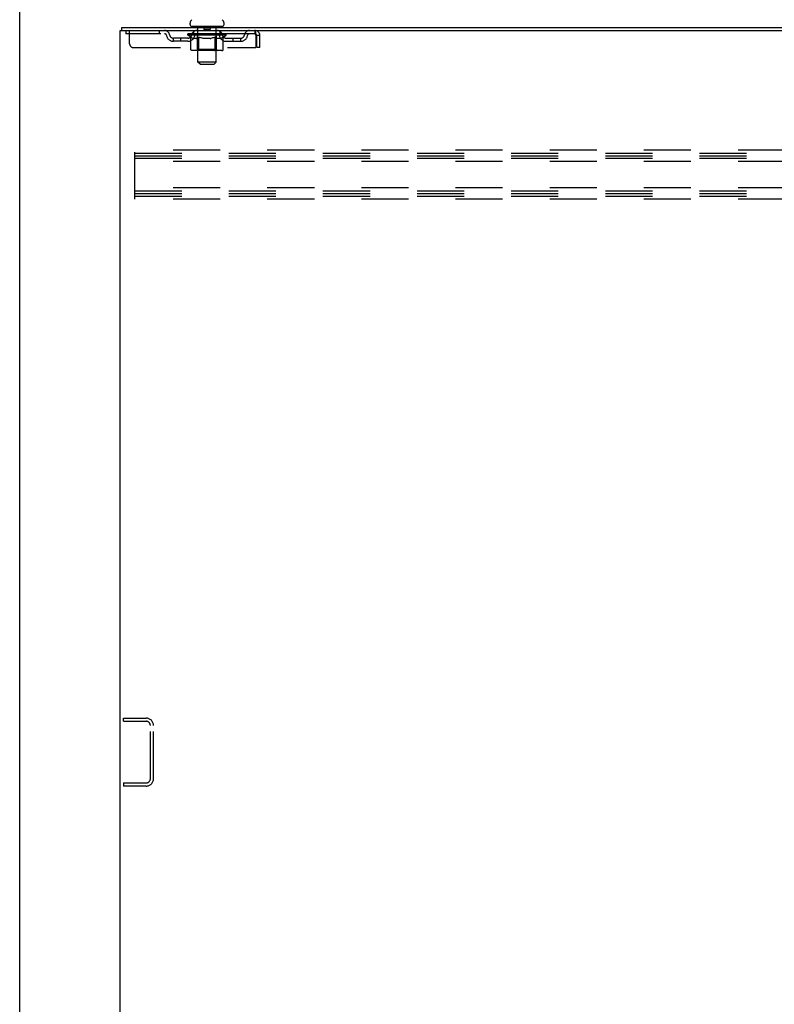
# Model space of a CAD drawing. Header units: inches. Extents: x 0 to 283, y 0 to 183.
# Tile 3 of 36: x 0 to 25, y 95 to 128. Entities that reach past the tile are written whole.
import ezdxf

# ---------------------------------------------------------------- set-up
doc = ezdxf.new("R2010")
doc.units = ezdxf.units.IN
doc.header["$LTSCALE"] = 15.583333
doc.header["$MEASUREMENT"] = 0
doc.linetypes.add('HIDDEN', pattern=[0.2, 0.1, -0.1])
doc.layers.get('0').update_dxf_attribs({"linetype": 'CONTINUOUS'})
doc.layers.add('DEFAULT_2', color=8, linetype='HIDDEN')

msp = doc.modelspace()

# ---------------------------------------------------------------- linework, layer by layer
at = {"color": 7, "linetype": 'Continuous'}
for p, q in [((0, 0), (0, 183.333)), ((5.64, 127.513), (5.64, 127.553)), ((6.765, 127.513), (6.765, 127.553)), ((3.38, 127.31), (3.38, 127.414)), ((5.703, 127.444), (5.703, 127.414)), ((6.703, 127.444), (5.703, 127.444)), ((6.703, 127.444), (6.703, 127.414))]:
    msp.add_line(p, q, dxfattribs=at)
at = {"color": 3, "linetype": 'Continuous'}
for p, q in [((3.328, 55.518), (3.328, 127.31)), ((3.328, 127.31), (39.102, 127.31)), ((3.38, 127.414), (39.102, 127.414))]:
    msp.add_line(p, q, dxfattribs=at)
at = {"color": 7, "linetype": 'Continuous'}
for centre, radius, start, end in [((5.784, 127.552), 0.144, 124.6624, 180), ((5.709, 127.513), 0.069, 180, 265), ((6.696, 127.513), 0.069, 275, 360), ((6.621, 127.552), 0.144, 360, 55.3376)]:
    msp.add_arc(centre, radius, start, end, dxfattribs=at)
at = {"layer": 'DEFAULT_2', "color": 8, "linetype": 'HIDDEN'}
for p, q in [((3.515, 127.31), (3.515, 127.206)), ((7.786, 127.206), (3.515, 127.206)), ((3.64, 126.873), (3.64, 127.31)), ((4.615, 127.31), (4.615, 127.206)), ((5.569, 127.159), (5.569, 127.206)), ((5.579, 127.199), (5.579, 127.206)), ((5.588, 127.196), (5.588, 127.199)), ((5.588, 127.196), (6.818, 127.196)), ((5.597, 127.196), (5.597, 127.199)), ((5.598, 127.196), (5.598, 127.199)), ((5.608, 127.199), (5.608, 127.206)), ((5.624, 127.196), (5.624, 127.199)), ((5.626, 127.196), (5.626, 127.199)), ((5.654, 127.199), (5.654, 127.206)), ((5.669, 127.196), (5.669, 127.199)), ((5.671, 127.196), (5.671, 127.199)), ((5.876, 127.199), (5.674, 127.199)), ((5.718, 127.199), (5.718, 127.206)), ((5.719, 127.196), (5.719, 127.199)), ((5.72, 127.196), (5.72, 127.199)), ((5.723, 127.196), (5.723, 127.199)), ((5.73, 127.196), (5.73, 127.199)), ((5.73, 127.196), (5.73, 127.199)), ((5.733, 127.196), (5.733, 127.199)), ((5.737, 127.196), (5.737, 127.2)), ((5.741, 127.196), (5.741, 127.199)), ((5.755, 127.196), (5.755, 127.199)), ((5.765, 127.206), (5.765, 127.31)), ((5.773, 127.196), (5.773, 127.199)), ((5.774, 127.196), (5.774, 127.202)), ((5.794, 127.196), (5.794, 127.199)), ((5.796, 127.199), (5.796, 127.206)), ((5.805, 127.196), (5.805, 127.199)), ((5.809, 127.196), (5.809, 127.199)), ((5.819, 127.196), (5.819, 127.199)), ((5.83, 127.196), (5.83, 127.203)), ((5.846, 127.196), (5.846, 127.199)), ((5.849, 127.196), (5.849, 127.199)), ((5.876, 127.196), (5.876, 127.199)), ((5.943, 127.199), (5.881, 127.199)), ((5.883, 127.444), (5.883, 127.414)), ((5.886, 127.199), (5.886, 127.206)), ((5.893, 127.196), (5.893, 127.199)), ((5.898, 127.196), (5.898, 127.199)), ((5.903, 126.263), (5.903, 127.414)), ((5.904, 127.196), (5.904, 127.205)), ((5.908, 127.196), (5.908, 127.199)), ((5.919, 127.196), (5.919, 127.199)), ((5.943, 127.196), (5.943, 127.199)), ((6.018, 127.199), (5.959, 127.199)), ((5.979, 127.196), (5.979, 127.199)), ((5.986, 127.199), (5.986, 127.206)), ((5.99, 127.196), (5.99, 127.199)), ((5.992, 127.196), (5.992, 127.205)), ((5.995, 127.196), (5.995, 127.199)), ((6.002, 127.196), (6.002, 127.2)), ((6.018, 127.196), (6.018, 127.199)), ((6.098, 127.199), (6.044, 127.199)), ((6.057, 127.196), (6.057, 127.199)), ((6.088, 127.199), (6.203, 127.206)), ((6.093, 127.199), (6.093, 127.206)), ((6.093, 127.199), (6.093, 127.206)), ((6.093, 127.206), (6.093, 127.206)), ((6.093, 127.196), (6.093, 127.199)), ((6.097, 127.196), (6.097, 127.2)), ((6.098, 127.434), (6.098, 127.354)), ((6.098, 127.196), (6.098, 127.199)), ((6.099, 127.196), (6.099, 127.199)), ((6.298, 127.344), (6.108, 127.344)), ((6.182, 127.199), (6.134, 127.199)), ((6.139, 127.196), (6.139, 127.199)), ((6.182, 127.196), (6.182, 127.199)), ((6.2, 127.2), (6.2, 127.199)), ((6.2, 127.196), (6.2, 127.2)), ((6.2, 127.196), (6.2, 127.199)), ((6.203, 127.199), (6.203, 127.206)), ((6.317, 127.199), (6.203, 127.206)), ((6.205, 127.196), (6.205, 127.2)), ((6.205, 127.2), (6.205, 127.199)), ((6.205, 127.196), (6.205, 127.199)), ((6.224, 127.196), (6.224, 127.199)), ((6.224, 127.199), (6.272, 127.199)), ((6.266, 127.196), (6.266, 127.199)), ((6.307, 127.196), (6.307, 127.199)), ((6.307, 127.196), (6.307, 127.199)), ((6.307, 127.199), (6.362, 127.199)), ((6.308, 127.434), (6.308, 127.354)), ((6.308, 127.196), (6.308, 127.2)), ((6.312, 127.199), (6.312, 127.206)), ((6.312, 127.206), (6.313, 127.206)), ((6.312, 127.196), (6.312, 127.199)), ((6.313, 127.199), (6.313, 127.206)), ((6.349, 127.196), (6.349, 127.199)), ((6.388, 127.196), (6.388, 127.199)), ((6.388, 127.199), (6.447, 127.199)), ((6.403, 127.196), (6.403, 127.2)), ((6.411, 127.196), (6.411, 127.199)), ((6.413, 127.196), (6.413, 127.205)), ((6.416, 127.196), (6.416, 127.199)), ((6.419, 127.199), (6.419, 127.206)), ((6.427, 127.196), (6.427, 127.199)), ((6.463, 127.196), (6.463, 127.199)), ((6.463, 127.199), (6.525, 127.199)), ((6.487, 127.196), (6.487, 127.199)), ((6.498, 127.196), (6.498, 127.199)), ((6.502, 127.196), (6.502, 127.205)), ((6.503, 126.263), (6.503, 127.414)), ((6.508, 127.196), (6.508, 127.199)), ((6.513, 127.196), (6.513, 127.199)), ((6.519, 127.199), (6.519, 127.206)), ((6.523, 127.444), (6.523, 127.414)), ((6.53, 127.196), (6.53, 127.199)), ((6.53, 127.199), (6.836, 127.199)), ((6.557, 127.196), (6.557, 127.199)), ((6.56, 127.196), (6.56, 127.199)), ((6.575, 127.196), (6.575, 127.203)), ((6.587, 127.196), (6.587, 127.199)), ((6.596, 127.196), (6.596, 127.199)), ((6.6, 127.196), (6.6, 127.199)), ((6.61, 127.199), (6.61, 127.206)), ((6.611, 127.196), (6.611, 127.199)), ((6.632, 127.196), (6.632, 127.202)), ((6.632, 127.196), (6.632, 127.199)), ((6.64, 127.206), (6.64, 127.31)), ((6.65, 127.196), (6.65, 127.199)), ((6.664, 127.196), (6.664, 127.199)), ((6.669, 127.196), (6.669, 127.2)), ((6.672, 127.196), (6.672, 127.199)), ((6.676, 127.196), (6.676, 127.199)), ((6.676, 127.196), (6.676, 127.199)), ((6.683, 127.196), (6.683, 127.199)), ((6.686, 127.196), (6.686, 127.199)), ((6.686, 127.196), (6.686, 127.199)), ((6.688, 127.199), (6.688, 127.206)), ((6.715, 127.203), (6.835, 127.204)), ((6.715, 127.199), (6.715, 127.203)), ((6.734, 127.196), (6.734, 127.199)), ((6.737, 127.196), (6.737, 127.199)), ((6.751, 127.199), (6.751, 127.206)), ((6.78, 127.196), (6.78, 127.199)), ((6.782, 127.196), (6.782, 127.199)), ((6.798, 127.199), (6.798, 127.206)), ((6.808, 127.196), (6.808, 127.199)), ((6.809, 127.196), (6.809, 127.199)), ((6.818, 127.196), (6.818, 127.199)), ((6.826, 127.199), (6.826, 127.206)), ((6.835, 127.199), (6.835, 127.204)), ((6.836, 127.159), (6.836, 127.199)), ((7.786, 127.31), (7.786, 127.206)), ((5.088, 126.955), (5.088, 127.059)), ((5.571, 127.059), (5.088, 127.059)), ((5.571, 126.955), (5.088, 126.955)), ((5.338, 126.955), (5.338, 127.059)), ((5.669, 127.09), (5.569, 127.159)), ((6.836, 127.159), (5.569, 127.159)), ((5.669, 126.685), (5.669, 127.09)), ((5.669, 127.09), (5.683, 127.08)), ((5.697, 127.072), (5.683, 127.08)), ((5.71, 127.064), (5.696, 127.072)), ((5.724, 127.058), (5.71, 127.065)), ((5.737, 127.052), (5.723, 127.058)), ((5.75, 127.048), (5.737, 127.052)), ((5.854, 127.048), (5.75, 127.048)), ((5.854, 127.048), (5.868, 127.052)), ((5.881, 127.058), (5.868, 127.052)), ((5.895, 127.065), (5.881, 127.058)), ((5.89, 126.688), (5.89, 127.156)), ((5.908, 127.072), (5.895, 127.065)), ((5.922, 127.081), (5.908, 127.072)), ((5.936, 127.09), (5.922, 127.081)), ((5.936, 126.685), (5.936, 127.09)), ((5.936, 127.09), (5.965, 127.081)), ((5.993, 127.072), (5.965, 127.081)), ((6.021, 127.064), (5.993, 127.072)), ((6.049, 127.058), (6.021, 127.065)), ((6.076, 127.052), (6.049, 127.058)), ((6.104, 127.048), (6.076, 127.052)), ((6.302, 127.048), (6.104, 127.048)), ((6.302, 127.048), (6.33, 127.052)), ((6.358, 127.058), (6.329, 127.052)), ((6.386, 127.065), (6.357, 127.058)), ((6.414, 127.073), (6.385, 127.065)), ((6.443, 127.081), (6.414, 127.072)), ((6.472, 127.091), (6.442, 127.081)), ((6.472, 126.685), (6.472, 127.091)), ((6.472, 127.091), (6.486, 127.081)), ((6.501, 127.072), (6.486, 127.081)), ((6.516, 127.065), (6.501, 127.072)), ((6.515, 126.688), (6.515, 127.156)), ((6.53, 127.058), (6.515, 127.065)), ((6.544, 127.052), (6.53, 127.058)), ((6.558, 127.048), (6.544, 127.052)), ((6.652, 127.048), (6.558, 127.048)), ((6.652, 127.048), (6.666, 127.052)), ((6.681, 127.058), (6.666, 127.052)), ((6.695, 127.065), (6.68, 127.058)), ((6.71, 127.073), (6.695, 127.065)), ((6.724, 127.082), (6.709, 127.073)), ((6.739, 127.092), (6.724, 127.081)), ((6.739, 127.092), (6.836, 127.159)), ((6.739, 126.685), (6.739, 127.092)), ((6.834, 127.059), (7.317, 127.059)), ((6.834, 126.955), (7.317, 126.955)), ((7.067, 126.955), (7.067, 127.059)), ((7.317, 126.955), (7.317, 127.059)), ((7.814, 127.157), (7.819, 127.143)), ((7.819, 127.143), (7.819, 126.748)), ((7.849, 126.748), (7.849, 127.143)), ((7.953, 127.143), (7.849, 127.143)), ((7.953, 126.748), (7.953, 127.143)), ((3.765, 126.748), (7.819, 126.748)), ((6.696, 126.648), (5.712, 126.648)), ((5.89, 126.688), (5.85, 126.648)), ((6.515, 126.688), (5.89, 126.688)), ((5.948, 126.652), (5.945, 126.655)), ((5.953, 126.649), (5.95, 126.65)), ((5.955, 126.648), (5.953, 126.649)), ((5.958, 126.648), (5.955, 126.648)), ((6.515, 126.688), (6.555, 126.648)), ((7.953, 126.748), (7.849, 126.748)), ((5.972, 126.194), (5.903, 126.263)), ((6.503, 126.263), (5.903, 126.263)), ((6.434, 126.194), (6.503, 126.263)), ((5.972, 126.194), (6.434, 126.194)), ((3.807, 121.727), (3.807, 123.352)), ((37.807, 123.352), (3.807, 123.352)), ((3.807, 123.248), (37.807, 123.248)), ((3.807, 123.164), (37.807, 123.164)), ((3.807, 123.081), (37.807, 123.081)), ((37.807, 122.977), (3.807, 122.977)), ((37.807, 122.102), (3.807, 122.102)), ((3.807, 121.998), (37.807, 121.998)), ((3.807, 121.914), (37.807, 121.914)), ((3.807, 121.831), (37.807, 121.831)), ((37.807, 121.727), (3.807, 121.727)), ((3.432, 104.435), (3.432, 104.539)), ((3.432, 104.539), (4.185, 104.539)), ((3.432, 104.435), (4.185, 104.435)), ((4.328, 102.536), (4.328, 104.293)), ((4.432, 102.536), (4.432, 104.293)), ((3.432, 102.393), (3.432, 102.289)), ((3.432, 102.393), (4.185, 102.393)), ((4.185, 102.289), (3.432, 102.289))]:
    msp.add_line(p, q, dxfattribs=at)
for points in [[(7.786, 127.31), (7.788, 127.309), (7.79, 127.306), (7.793, 127.301), (7.795, 127.294), (7.798, 127.284), (7.8, 127.274), (7.802, 127.261), (7.805, 127.247), (7.807, 127.232), (7.809, 127.216), (7.812, 127.198), (7.814, 127.18), (7.816, 127.162), (7.819, 127.143)], [(7.786, 127.206), (7.788, 127.206), (7.79, 127.205), (7.793, 127.203), (7.795, 127.2), (7.798, 127.196), (7.8, 127.192), (7.802, 127.188), (7.805, 127.182), (7.807, 127.177), (7.809, 127.17), (7.812, 127.164), (7.814, 127.157)], [(5.712, 126.648), (5.706, 126.648), (5.701, 126.649), (5.696, 126.65), (5.691, 126.652), (5.687, 126.655), (5.683, 126.658), (5.679, 126.661), (5.675, 126.665), (5.673, 126.67), (5.67, 126.674), (5.669, 126.68), (5.669, 126.685)], [(5.937, 126.674), (5.937, 126.68), (5.936, 126.685)], [(5.938, 126.67), (5.937, 126.674), (5.937, 126.68), (5.936, 126.685)], [(5.95, 126.65), (5.948, 126.652), (5.945, 126.655), (5.943, 126.658), (5.941, 126.661), (5.94, 126.665), (5.938, 126.67)], [(5.943, 126.658), (5.941, 126.661), (5.94, 126.665)], [(6.45, 126.648), (6.453, 126.648), (6.455, 126.649), (6.458, 126.65), (6.46, 126.652), (6.463, 126.655), (6.465, 126.658), (6.467, 126.661), (6.468, 126.665), (6.47, 126.67), (6.471, 126.674), (6.471, 126.68), (6.472, 126.685)], [(6.696, 126.648), (6.701, 126.648), (6.707, 126.649), (6.712, 126.65), (6.716, 126.652), (6.721, 126.655), (6.725, 126.658), (6.729, 126.661), (6.733, 126.665), (6.735, 126.67), (6.737, 126.674), (6.739, 126.68), (6.739, 126.685)]]:
    msp.add_lwpolyline(points, dxfattribs=at)
for centre, radius, start, end in [((4.799, 127.143), 0.167, 8.0716, 90), ((4.799, 127.144), 0.0625, 7.9863, 90), ((5.86, 127.143), 0.167, 90, 171.9284), ((5.709, 127.513), 0.069, 265, 270), ((5.86, 127.144), 0.0625, 90, 172.0137), ((5.85, 127.156), 0.0398, 0, 90), ((5.873, 127.414), 0.03, 0, 90), ((6.088, 127.434), 0.01, 0, 90), ((6.108, 127.354), 0.01, 180, 270), ((6.298, 127.354), 0.01, 270, 360), ((6.318, 127.434), 0.01, 90, 180), ((6.533, 127.414), 0.03, 90, 180), ((6.555, 127.156), 0.0398, 90, 180), ((6.545, 127.143), 0.167, 8.0716, 90), ((6.546, 127.144), 0.0625, 7.9863, 90), ((6.696, 127.513), 0.069, 270, 275), ((7.606, 127.143), 0.167, 90, 171.9284), ((7.606, 127.144), 0.0625, 90, 172.0137), ((7.786, 127.143), 0.167, 0, 90), ((7.786, 127.143), 0.063, 0, 90), ((3.765, 126.873), 0.125, 180, 270), ((5.088, 127.184), 0.229, 187.9863, 270), ((5.088, 127.184), 0.125, 188.0716, 270), ((5.571, 127.184), 0.125, 270, 351.9284), ((5.571, 127.184), 0.229, 270, 352.0137), ((6.834, 127.184), 0.229, 187.9863, 270), ((6.834, 127.184), 0.125, 188.0716, 270), ((7.317, 127.184), 0.125, 270, 351.9284), ((7.317, 127.184), 0.229, 270, 352.0137), ((4.185, 104.293), 0.246, 0, 90), ((4.185, 104.293), 0.142, 0, 90), ((4.185, 102.536), 0.246, 270, 360), ((4.185, 102.536), 0.142, 270, 360)]:
    msp.add_arc(centre, radius, start, end, dxfattribs=at)
for centre, major_axis, ratio, start_param, end_param in [((6.203, 127.206), (0.633, 0.007), 0.05963, 2.96643, 3.140963), ((5.55, 127.194), (0.198, 0), 0.060556, 0.430652, 1.470503), ((6.203, 127.206), (0.633, 0), 0.060556, -3.141593, -2.96706), ((5.55, 127.187), (0.198, 0.002), 0.05963, 1.376596, 1.469874), ((6.203, 127.206), (0.633, 0.013), 0.05688, 2.791345, 2.965878), ((5.525, 127.194), (0.198, 0.002), 0.05963, 0.25549, 1.295341), ((5.594, 127.194), (0.198, -0.002), 0.05963, 0.605815, 1.645666), ((6.203, 127.206), (0.633, -0.007), 0.05963, -2.96643, -2.791898), ((5.594, 127.187), (0.198, 0), 0.060556, 1.551758, 1.645036), ((5.525, 127.187), (0.198, 0.004), 0.05688, 1.20151, 1.294789), ((5.595, 127.19), (0.164, 0.002), 0.05963, 1.065228, 1.614276), ((5.575, 127.19), (0.164, 0.003), 0.05688, 0.890143, 1.43919), ((5.633, 127.19), (0.164, 0), 0.060556, 1.240391, 1.789438), ((6.203, 127.206), (0.633, 0.019), 0.052395, 2.616403, 2.790936), ((5.522, 127.194), (0.198, 0.004), 0.05688, 0.080405, 1.120256), ((5.656, 127.194), (0.198, -0.004), 0.05688, 0.7809, 1.820751), ((6.203, 127.206), (0.633, -0.013), 0.05688, -2.791345, -2.616812), ((5.656, 127.187), (0.198, -0.002), 0.05963, 1.72692, 1.820198), ((5.522, 127.187), (0.198, 0.006), 0.052395, 1.026568, 1.119847), ((5.575, 127.19), (0.164, 0.005), 0.052395, 0.715201, 1.264248), ((5.689, 127.19), (0.164, -0.002), 0.05963, 1.415553, 1.9646), ((6.203, 127.206), (0.633, 0.025), 0.046319, 2.441654, 2.616187), ((5.736, 127.194), (0.198, -0.006), 0.052395, 0.955842, 1.995693), ((5.539, 127.194), (0.198, 0.006), 0.052395, -0.094537, 0.945314), ((6.203, 127.206), (0.633, -0.019), 0.052395, -2.616403, -2.44187), ((5.736, 127.187), (0.198, -0.004), 0.05688, 1.902006, 1.995284), ((5.539, 127.187), (0.198, 0.008), 0.046319, 0.851819, 0.945098), ((5.593, 127.19), (0.164, 0.006), 0.046319, 0.540452, 1.089499), ((5.76, 127.19), (0.164, -0.003), 0.05688, 1.590638, 2.139686), ((6.203, 127.206), (0.633, 0.029), 0.038841, 2.267123, 2.441656), ((5.829, 127.194), (0.198, -0.008), 0.046319, 1.130591, 2.170442), ((5.576, 127.194), (0.198, 0.008), 0.046319, -0.269286, 0.770565), ((6.203, 127.206), (0.633, -0.025), 0.046319, -2.441654, -2.267121), ((5.829, 127.187), (0.198, -0.006), 0.052395, 2.076947, 2.170226), ((5.576, 127.187), (0.198, 0.009), 0.038841, 0.677289, 0.770567), ((5.63, 127.19), (0.164, 0.008), 0.038841, 0.365921, 0.914969), ((5.844, 127.19), (0.164, -0.005), 0.052395, 1.76558, 2.314627), ((6.203, 127.206), (0.633, 0.033), 0.030195, 2.09281, 2.267343), ((5.934, 127.194), (0.198, -0.009), 0.038841, 1.305122, 2.344973), ((5.632, 127.194), (0.198, 0.009), 0.038841, -0.443817, 0.596034), ((6.203, 127.206), (0.633, -0.029), 0.038841, -2.267123, -2.092591), ((5.934, 127.187), (0.198, -0.008), 0.046319, 2.251696, 2.344975), ((5.632, 127.187), (0.198, 0.01), 0.030195, 0.502975, 0.596254), ((5.684, 127.19), (0.164, 0.009), 0.030195, 0.191608, 0.740655), ((5.94, 127.19), (0.164, -0.006), 0.046319, 1.940329, 2.489376), ((5.705, 127.194), (0.198, 0.01), 0.030195, -0.61813, 0.421721), ((6.203, 127.206), (0.633, 0.036), 0.020645, 1.918687, 2.09322), ((6.047, 127.194), (0.198, -0.01), 0.030195, 1.479435, 2.519286), ((6.203, 127.206), (0.633, -0.033), 0.030195, -2.09281, -1.918277), ((6.047, 127.187), (0.198, -0.009), 0.038841, 2.426227, 2.519505), ((5.705, 127.187), (0.198, 0.011), 0.020645, 0.328852, 0.422131), ((5.754, 127.19), (0.164, 0.009), 0.020645, 0.017485, 0.566532), ((6.043, 127.19), (0.164, -0.008), 0.038841, 2.11486, 2.663907), ((5.794, 127.194), (0.198, 0.011), 0.020645, -0.792253, 0.247598), ((6.203, 127.206), (0.633, 0.038), 0.010478, 1.744704, 1.919237), ((6.165, 127.194), (0.198, -0.011), 0.020645, 1.653558, 2.693409), ((6.203, 127.206), (0.633, -0.036), 0.020645, -1.918687, -1.744154), ((6.165, 127.187), (0.198, -0.01), 0.030195, 2.60054, 2.693819), ((5.794, 127.187), (0.198, 0.012), 0.010478, 0.154869, 0.248148), ((5.838, 127.19), (0.164, 0.01), 0.010478, 6.126688, 6.675735), ((6.152, 127.19), (0.164, -0.009), 0.030195, 2.289173, 2.83822), ((5.895, 127.194), (0.198, 0.012), 0.010478, -0.966236, -0.000846), ((6.283, 127.194), (0.198, -0.012), 0.010478, 1.827541, 2.867392), ((6.203, 127.206), (0.633, -0.038), 0.010478, -1.744704, -1.570171), ((6.283, 127.187), (0.198, -0.011), 0.020645, 2.774664, 2.867942), ((6.261, 127.19), (0.164, -0.009), 0.020645, 2.463296, 3.012344), ((6.122, 127.194), (0.198, 0.012), 0.010478, 0.274201, 1.314052), ((6.036, 127.19), (0.164, 0.01), 0.010478, -0.000483, 0.504314), ((6.006, 127.187), (0.198, 0.012), 0.010478, 0.099668, 0.192946), ((6.203, 127.206), (0.633, 0.038), 0.010478, -1.571421, -1.396888), ((6.4, 127.187), (0.198, -0.012), 0.010478, 2.948646, 3.041925), ((6.37, 127.19), (0.164, -0.01), 0.010478, 2.637279, 3.142076), ((6.241, 127.194), (0.198, 0.011), 0.020645, 0.448184, 1.488034), ((6.144, 127.19), (0.164, 0.009), 0.020645, 0.129249, 0.678296), ((6.122, 127.187), (0.198, 0.011), 0.020645, 0.273651, 0.366929), ((6.51, 127.194), (0.198, -0.012), 0.010478, -3.140747, -2.175357), ((6.203, 127.206), (0.633, 0.036), 0.020645, -1.397439, -1.222906), ((6.203, 127.206), (0.633, -0.038), 0.010478, 1.222355, 1.396888), ((6.359, 127.194), (0.198, 0.01), 0.030195, 0.622307, 1.662158), ((6.254, 127.19), (0.164, 0.009), 0.030195, 0.303372, 0.852419), ((6.567, 127.19), (0.164, -0.01), 0.010478, 2.749043, 3.29809), ((6.611, 127.194), (0.198, -0.011), 0.020645, 2.893995, 3.933846), ((6.241, 127.187), (0.198, 0.01), 0.030195, 0.447774, 0.541052), ((6.611, 127.187), (0.198, -0.012), 0.010478, 2.893445, 2.986723), ((6.203, 127.206), (0.633, 0.033), 0.030195, -1.223315, -1.048783), ((6.203, 127.206), (0.633, -0.036), 0.020645, 1.048373, 1.222906), ((6.472, 127.194), (0.198, 0.009), 0.038841, 0.79662, 1.836471), ((6.362, 127.19), (0.164, 0.008), 0.038841, 0.477686, 1.026733), ((6.651, 127.19), (0.164, -0.009), 0.020645, 2.57506, 3.124108), ((6.7, 127.194), (0.198, -0.01), 0.030195, 2.719872, 3.759723), ((6.576, 127.194), (0.198, 0.008), 0.046319, 0.971151, 2.011002), ((6.359, 127.187), (0.198, 0.009), 0.038841, 0.622087, 0.715366), ((6.7, 127.187), (0.198, -0.011), 0.020645, 2.719462, 2.812741), ((6.203, 127.206), (0.633, 0.029), 0.038841, -1.049002, -0.874469), ((6.203, 127.206), (0.633, -0.033), 0.030195, 0.87425, 1.048783), ((6.466, 127.19), (0.164, 0.006), 0.046319, 0.652216, 1.201263), ((6.67, 127.194), (0.198, 0.006), 0.052395, 1.1459, 2.185751), ((6.721, 127.19), (0.164, -0.009), 0.030195, 2.400937, 2.949985), ((6.774, 127.194), (0.198, -0.009), 0.038841, 2.545558, 3.585409), ((6.561, 127.19), (0.164, 0.005), 0.052395, 0.826965, 1.376012), ((6.472, 127.187), (0.198, 0.008), 0.046319, 0.796618, 0.889896), ((6.774, 127.187), (0.198, -0.01), 0.030195, 2.545339, 2.638617), ((6.749, 127.194), (0.198, 0.004), 0.05688, 1.320842, 2.360692), ((6.203, 127.206), (0.633, 0.025), 0.046319, -0.874471, -0.699939), ((6.203, 127.206), (0.633, -0.029), 0.038841, 0.699936, 0.874469), ((6.83, 127.194), (0.198, -0.008), 0.046319, 2.371028, 3.410879), ((6.776, 127.19), (0.164, -0.008), 0.038841, 2.226624, 2.775671), ((6.812, 127.194), (0.198, 0.002), 0.05963, 1.495927, 2.535778), ((6.646, 127.19), (0.164, 0.003), 0.05688, 1.001907, 1.550954), ((6.867, 127.194), (0.198, -0.006), 0.052395, 2.196279, 3.23613), ((6.812, 127.19), (0.164, -0.006), 0.046319, 2.052093, 2.601141), ((6.576, 127.187), (0.198, 0.006), 0.052395, 0.971367, 1.064645), ((6.856, 127.194), (0.198, 0), 0.060556, 2.364024, 2.71094), ((6.83, 127.187), (0.198, -0.009), 0.038841, 2.371026, 2.464304), ((6.884, 127.194), (0.198, -0.004), 0.05688, 2.021337, 3.061188), ((6.203, 127.206), (0.633, 0.019), 0.052395, -0.699723, -0.52519), ((6.203, 127.206), (0.633, -0.025), 0.046319, 0.525406, 0.699939), ((6.88, 127.194), (0.198, -0.002), 0.05963, 1.846251, 2.886102), ((6.717, 127.19), (0.164, 0.002), 0.05963, 1.176993, 1.72604), ((6.831, 127.19), (0.164, -0.005), 0.052395, 1.877344, 2.426392), ((6.772, 127.19), (0.164, 0), 0.060556, 1.352155, 1.901202), ((6.83, 127.19), (0.164, -0.003), 0.05688, 1.702402, 2.25145), ((6.81, 127.19), (0.164, -0.002), 0.05963, 1.527317, 2.076364), ((6.67, 127.187), (0.198, 0.004), 0.05688, 1.146309, 1.239587), ((6.867, 127.187), (0.198, -0.008), 0.046319, 2.196495, 2.289773), ((6.203, 127.206), (0.633, 0.013), 0.05688, -0.524781, -0.350248), ((6.203, 127.206), (0.633, -0.019), 0.052395, 0.350657, 0.52519), ((6.856, 127.187), (0.198, -0.002), 0.05963, 1.764997, 1.971333), ((6.749, 127.187), (0.198, 0.002), 0.05963, 1.321394, 1.414673), ((6.884, 127.187), (0.198, -0.006), 0.052395, 2.021746, 2.115024), ((6.203, 127.206), (0.633, 0.007), 0.05963, -0.349695, -0.175162), ((6.203, 127.206), (0.633, -0.013), 0.05688, 0.175715, 0.350248), ((6.812, 127.187), (0.198, 0), 0.060556, 1.496556, 1.589835), ((6.88, 127.187), (0.198, -0.004), 0.05688, 1.846804, 1.940083), ((6.203, 127.206), (0.633, -0.007), 0.05963, 6.27665, 6.458348), ((6.203, 127.206), (0.633, 0), 0.060556, -0.174533, -0.058352)]:
    msp.add_ellipse(centre, major_axis=major_axis, ratio=ratio, start_param=start_param, end_param=end_param, dxfattribs=at)

doc.saveas('drawing.dxf')
